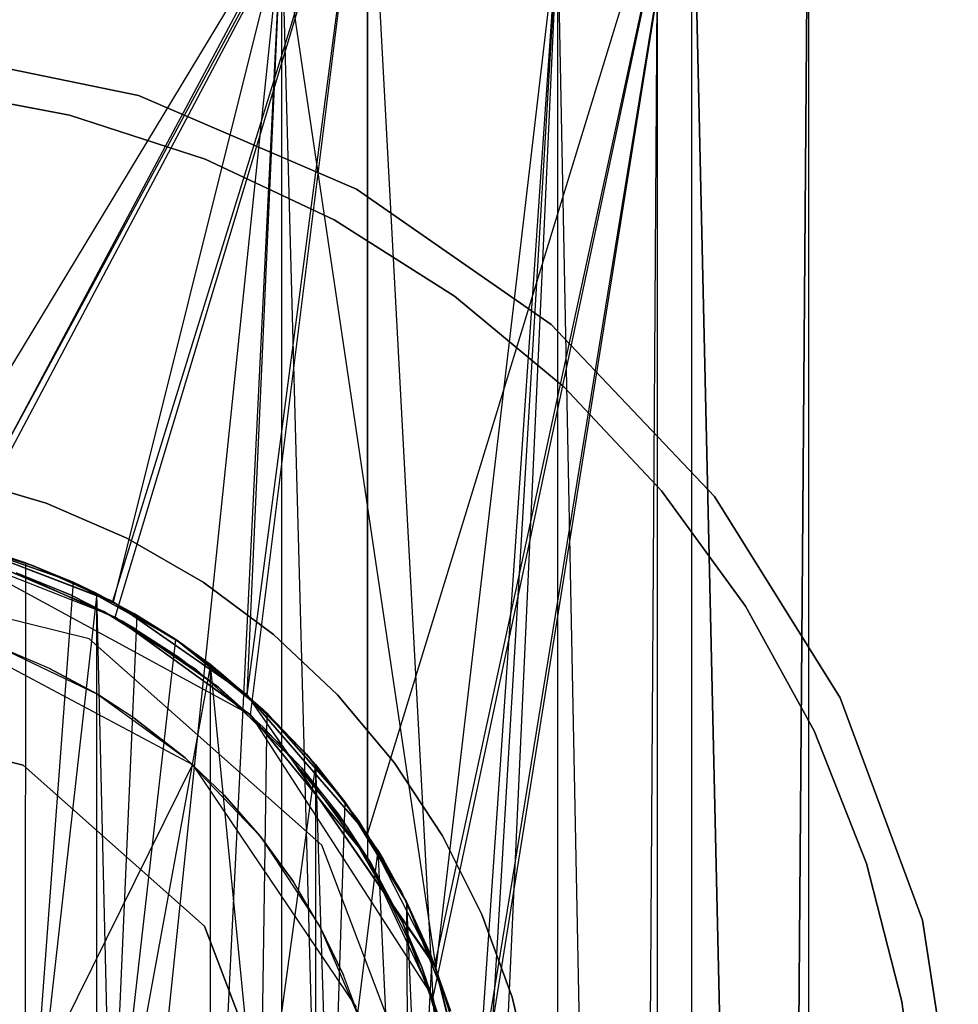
# Model space of a CAD drawing. Extents: x 0.03 to 4.74, y -5.92 to 1.99.
# Tile 17 of 21: x 2.51 to 3, y 0.11 to 0.62. Entities that reach past the tile are written whole.
import ezdxf

# ---------------------------------------------------------------- set-up
doc = ezdxf.new("R2010")
doc.units = 0
doc.header["$MEASUREMENT"] = 0
doc.layers.get('0').update_dxf_attribs({"color": 13, "linetype": 'CONTINUOUS'})

# ---------------------------------------------------------------- blocks, each defined once
blk = doc.blocks.new('TESSA-LED_STL')
at = {"color": 0}
for p, q in [((2.45023, 0.35513, 38.91415), (2.68775, 0.74803, 38.82398)), ((2.45023, 0.35513, 38.91415), (2.68775, 0.74803, 38.82398)), ((2.47254, 0.35035, 38.91095), (2.68775, 0.74803, 38.82398)), ((2.47254, 0.35035, 38.91095), (2.68775, 0.74803, 38.82398)), ((2.47325, 0.34338, 37.86231), (2.68775, 0.74803, 37.94916)), ((2.47325, 0.34338, 37.86231), (2.68775, 0.74803, 37.94916)), ((2.68775, 0.74803, 38.82398), (2.55492, 0.31886, 38.89045)), ((2.68775, 0.74803, 38.82398), (2.55492, 0.31886, 38.89045)), ((2.55634, 0.3106, 37.88317), (2.68775, 0.74803, 37.94916)), ((2.55634, 0.3106, 37.88317), (2.68775, 0.74803, 37.94916)), ((2.62516, 0.27015, 38.86113), (2.68775, 0.74803, 38.82398)), ((2.62516, 0.27015, 38.86113), (2.68775, 0.74803, 38.82398)), ((2.6268, 0.25978, 37.91284), (2.68775, 0.74803, 37.94916)), ((2.6268, 0.25978, 37.91284), (2.68775, 0.74803, 37.94916)), ((2.68775, 0.74803, 37.94916), (2.68775, 0.18545, 37.94916)), ((2.68775, 0.74803, 37.94916), (2.68775, 0.18545, 37.94916)), ((2.68775, 0.74803, 37.94916), (2.72168, 0.11292, 37.97463)), ((2.68775, 0.74803, 37.94916), (2.72168, 0.11292, 37.97463)), ((2.68775, 0.19776, 38.82398), (2.68775, 0.74803, 38.82398)), ((2.68775, 0.19776, 38.82398), (2.68775, 0.74803, 38.82398)), ((2.68775, 0.19776, 38.82398), (2.85644, 0.74803, 38.63357)), ((2.68775, 0.19776, 38.82398), (2.85644, 0.74803, 38.63357)), ((2.85644, 0.74803, 38.13957), (2.72168, 0.11292, 37.97463)), ((2.85644, 0.74803, 38.13957), (2.72168, 0.11292, 37.97463)), ((2.7228, 0.12929, 38.79759), (2.85644, 0.74803, 38.63357)), ((2.7228, 0.12929, 38.79759), (2.85644, 0.74803, 38.63357)), ((2.85644, 0.74803, 38.13957), (2.73911, 0.02717, 37.98948)), ((2.85644, 0.74803, 38.13957), (2.73911, 0.02717, 37.98948)), ((2.85644, 0.74803, 38.63357), (2.74402, 0.0443, 38.77923)), ((2.85644, 0.74803, 38.63357), (2.74402, 0.0443, 38.77923)), ((2.90188, -1.25633, 38.51374), (2.85644, 0.74803, 38.63357)), ((2.85644, 0.74803, 38.63357), (2.85644, -1.24663, 38.63357)), ((2.90188, -1.25633, 38.51374), (2.85644, 0.74803, 38.63357)), ((2.85644, 0.74803, 38.63357), (2.85644, -1.24663, 38.63357)), ((2.85644, 0.74803, 38.13957), (2.85644, -1.24663, 38.13957)), ((2.85644, 0.74803, 38.13957), (2.85644, -1.24663, 38.13957)), ((2.85644, 0.74803, 38.13957), (2.90179, -1.25631, 38.259)), ((2.85644, 0.74803, 38.13957), (2.90179, -1.25631, 38.259)), ((2.91732, 0.74803, 38.38657), (2.90179, -1.25631, 38.259)), ((2.91732, 0.74803, 38.38657), (2.90179, -1.25631, 38.259)), ((2.90188, -1.25633, 38.51374), (2.91732, 0.74803, 38.38657)), ((2.90188, -1.25633, 38.51374), (2.91732, 0.74803, 38.38657)), ((2.91732, 0.74803, 38.38657), (2.91732, -1.25984, 38.38657)), ((2.91732, 0.74803, 38.38657), (2.91732, -1.25984, 38.38657)), ((2.4404, -1.27867, 37.93711), (2.64302, 0.66929, 38.01396)), ((2.4404, -1.27867, 37.93711), (2.64302, 0.66929, 38.01396)), ((2.47286, 0.35027, 38.83088), (2.64302, 0.66929, 38.75918)), ((2.47286, 0.35027, 38.83088), (2.64302, 0.66929, 38.75918)), ((2.54663, -1.28368, 37.96333), (2.64302, 0.66929, 38.01396)), ((2.54663, -1.28368, 37.96333), (2.64302, 0.66929, 38.01396)), ((2.5555, 0.31856, 38.80633), (2.64302, 0.66929, 38.75918)), ((2.5555, 0.31856, 38.80633), (2.64302, 0.66929, 38.75918)), ((2.62516, 0.27015, 38.7709), (2.64302, 0.66929, 38.75918)), ((2.62516, 0.27015, 38.7709), (2.64302, 0.66929, 38.75918)), ((2.64302, 0.66929, 38.75918), (2.7233, 0.12799, 38.6884)), ((2.64302, 0.66929, 38.75918), (2.7233, 0.12799, 38.6884)), ((2.64302, 0.66929, 38.01396), (2.69676, -1.29928, 38.05746)), ((2.64302, 0.66929, 38.01396), (2.69676, -1.29928, 38.05746)), ((2.64302, 0.66929, 38.01396), (2.64307, -1.29255, 38.01399)), ((2.64302, 0.66929, 38.01396), (2.64307, -1.29255, 38.01399)), ((2.78672, 0.66929, 38.17616), (2.69676, -1.29928, 38.05746)), ((2.78672, 0.66929, 38.17616), (2.69676, -1.29928, 38.05746)), ((2.78672, 0.66929, 38.59697), (2.7233, 0.12799, 38.6884)), ((2.78672, 0.66929, 38.59697), (2.7233, 0.12799, 38.6884)), ((2.78672, 0.66929, 38.59697), (2.74383, 0.04584, 38.66374)), ((2.78672, 0.66929, 38.59697), (2.74383, 0.04584, 38.66374)), ((2.78672, 0.66929, 38.59697), (2.74412, -0.0435, 38.66336)), ((2.78672, 0.66929, 38.59697), (2.74412, -0.0435, 38.66336)), ((2.78672, 0.66929, 38.59697), (2.78672, -1.31348, 38.59697)), ((2.78672, 0.66929, 38.59697), (2.78672, -1.31348, 38.59697)), ((2.78672, 0.66929, 38.59697), (2.8254, -1.32072, 38.49501)), ((2.78672, 0.66929, 38.59697), (2.8254, -1.32072, 38.49501)), ((2.78672, 0.66929, 38.17616), (2.82542, -1.32073, 38.27821)), ((2.78672, 0.66929, 38.17616), (2.82542, -1.32073, 38.27821)), ((2.78672, 0.66929, 38.17616), (2.78672, -1.31348, 38.17616)), ((2.78672, 0.66929, 38.17616), (2.78672, -1.31348, 38.17616)), ((2.83858, 0.66929, 38.38657), (2.8254, -1.32072, 38.49501)), ((2.83858, 0.66929, 38.38657), (2.8254, -1.32072, 38.49501)), ((2.83858, 0.66929, 38.38657), (2.82542, -1.32073, 38.27821)), ((2.83858, 0.66929, 38.38657), (2.82542, -1.32073, 38.27821)), ((2.83858, 0.66929, 38.38657), (2.83858, -1.32335, 38.38657)), ((2.83858, 0.66929, 38.38657), (2.83858, -1.32335, 38.38657)), ((2.44756, 0.60711, 0.43308), (2.56851, 0.58225, 0.43308)), ((2.56851, 0.58225, 0.35434), (2.44756, 0.60711, 0.35434)), ((2.44756, 0.60711, 0.43308), (2.56851, 0.58225, 0.43308)), ((2.56851, 0.58225, 0.35434), (2.44756, 0.60711, 0.35434)), ((2.45984, 0.58589, 1.18184), (2.53269, 0.572, 1.18184)), ((2.53269, 0.572, 0.00074), (2.45984, 0.58589, 0.00074)), ((2.45984, 0.58589, 1.18184), (2.53269, 0.572, 1.18184)), ((2.53269, 0.572, 0.00074), (2.45984, 0.58589, 0.00074)), ((2.56851, 0.58225, 0.43308), (2.68198, 0.53356, 0.43308)), ((2.68198, 0.53356, 0.35434), (2.56851, 0.58225, 0.35434)), ((2.56851, 0.58225, 0.43308), (2.68198, 0.53356, 0.43308)), ((2.56851, 0.58225, 0.43308), (2.56851, 0.58225, 0.35434)), ((2.68198, 0.53356, 0.35434), (2.56851, 0.58225, 0.35434)), ((2.56851, 0.58225, 0.43308), (2.56851, 0.58225, 0.35434)), ((2.53269, 0.572, 1.18184), (2.53269, 0.572, 0.00074)), ((2.53269, 0.572, 1.18184), (2.60322, 0.54908, 1.18184)), ((2.60322, 0.54908, 0.00074), (2.53269, 0.572, 0.00074)), ((2.53269, 0.572, 1.18184), (2.53269, 0.572, 0.00074)), ((2.53269, 0.572, 1.18184), (2.60322, 0.54908, 1.18184)), ((2.60322, 0.54908, 0.00074), (2.53269, 0.572, 0.00074)), ((2.60322, 0.54908, 1.18184), (2.60322, 0.54908, 0.00074)), ((2.60322, 0.54908, 1.18184), (2.67033, 0.5175, 1.18184)), ((2.67033, 0.5175, 0.00074), (2.60322, 0.54908, 0.00074)), ((2.60322, 0.54908, 1.18184), (2.60322, 0.54908, 0.00074)), ((2.60322, 0.54908, 1.18184), (2.67033, 0.5175, 1.18184)), ((2.67033, 0.5175, 0.00074), (2.60322, 0.54908, 0.00074)), ((2.68198, 0.53356, 0.43308), (2.78332, 0.46302, 0.43308)), ((2.78332, 0.46302, 0.35434), (2.68198, 0.53356, 0.35434)), ((2.68198, 0.53356, 0.43308), (2.78332, 0.46302, 0.43308)), ((2.68198, 0.53356, 0.43308), (2.68198, 0.53356, 0.35434)), ((2.78332, 0.46302, 0.35434), (2.68198, 0.53356, 0.35434)), ((2.68198, 0.53356, 0.43308), (2.68198, 0.53356, 0.35434)), ((2.67033, 0.5175, 1.18184), (2.67033, 0.5175, 0.00074)), ((2.67033, 0.5175, 1.18184), (2.73294, 0.47777, 1.18184)), ((2.73294, 0.47777, 0.00074), (2.67033, 0.5175, 0.00074)), ((2.67033, 0.5175, 1.18184), (2.67033, 0.5175, 0.00074)), ((2.67033, 0.5175, 1.18184), (2.73294, 0.47777, 1.18184)), ((2.73294, 0.47777, 0.00074), (2.67033, 0.5175, 0.00074)), ((2.73294, 0.47777, 1.18184), (2.73294, 0.47777, 0.00074)), ((2.73294, 0.47777, 1.18184), (2.79009, 0.43049, 1.18184)), ((2.79009, 0.43049, 0.00074), (2.73294, 0.47777, 0.00074)), ((2.73294, 0.47777, 1.18184), (2.73294, 0.47777, 0.00074)), ((2.73294, 0.47777, 1.18184), (2.79009, 0.43049, 1.18184)), ((2.79009, 0.43049, 0.00074), (2.73294, 0.47777, 0.00074)), ((2.78332, 0.46302, 0.43308), (2.86839, 0.37353, 0.43308)), ((2.86839, 0.37353, 0.35434), (2.78332, 0.46302, 0.35434)), ((2.78332, 0.46302, 0.43308), (2.86839, 0.37353, 0.43308)), ((2.78332, 0.46302, 0.43308), (2.78332, 0.46302, 0.35434)), ((2.86839, 0.37353, 0.35434), (2.78332, 0.46302, 0.35434)), ((2.78332, 0.46302, 0.43308), (2.78332, 0.46302, 0.35434)), ((2.79009, 0.43049, 1.18184), (2.79009, 0.43049, 0.00074)), ((2.79009, 0.43049, 1.18184), (2.84085, 0.37643, 1.18184)), ((2.84085, 0.37643, 0.00074), (2.79009, 0.43049, 0.00074)), ((2.79009, 0.43049, 1.18184), (2.79009, 0.43049, 0.00074)), ((2.79009, 0.43049, 1.18184), (2.84085, 0.37643, 1.18184)), ((2.84085, 0.37643, 0.00074), (2.79009, 0.43049, 0.00074)), ((2.52048, 0.36996, 40.35507), (2.47662, 0.38309, 40.35507)), ((2.47662, 0.38309, 40.74877), (2.52048, 0.36996, 40.74877)), ((2.47662, 0.38309, 40.74877), (2.52048, 0.36996, 40.74877)), ((2.52048, 0.36996, 40.35507), (2.47662, 0.38309, 40.35507)), ((2.84085, 0.37643, 1.18184), (2.84085, 0.37643, 0.00074)), ((2.84085, 0.37643, 1.18184), (2.88445, 0.31643, 1.18184)), ((2.88445, 0.31643, 0.00074), (2.84085, 0.37643, 0.00074)), ((2.84085, 0.37643, 1.18184), (2.84085, 0.37643, 0.00074)), ((2.84085, 0.37643, 1.18184), (2.88445, 0.31643, 1.18184)), ((2.88445, 0.31643, 0.00074), (2.84085, 0.37643, 0.00074)), ((2.56252, 0.35182, 40.35507), (2.52048, 0.36996, 40.35507)), ((2.52048, 0.36996, 40.35507), (2.52048, 0.36996, 40.74877)), ((2.52048, 0.36996, 40.74877), (2.56252, 0.35182, 40.74877)), ((2.52048, 0.36996, 40.35507), (2.52048, 0.36996, 40.74877)), ((2.52048, 0.36996, 40.74877), (2.56252, 0.35182, 40.74877)), ((2.56252, 0.35182, 40.35507), (2.52048, 0.36996, 40.35507)), ((2.86839, 0.37353, 0.43308), (2.9337, 0.26874, 0.43308)), ((2.9337, 0.26874, 0.35434), (2.86839, 0.37353, 0.35434)), ((2.86839, 0.37353, 0.43308), (2.9337, 0.26874, 0.43308)), ((2.86839, 0.37353, 0.43308), (2.86839, 0.37353, 0.35434)), ((2.9337, 0.26874, 0.35434), (2.86839, 0.37353, 0.35434)), ((2.86839, 0.37353, 0.43308), (2.86839, 0.37353, 0.35434)), ((2.51381, 0.33747, 40.74877), (2.4722, 0.35044, 40.74877)), ((2.4722, 0.35044, 40.35507), (2.51381, 0.33747, 40.35507)), ((2.51381, 0.33747, 40.74877), (2.4722, 0.35044, 40.74877)), ((2.4722, 0.35044, 40.35507), (2.51381, 0.33747, 40.35507)), ((2.55492, 0.31886, 38.89045), (2.47254, 0.35035, 38.91095)), ((2.55492, 0.31886, 38.89045), (2.47254, 0.35035, 38.91095)), ((2.55492, 0.31886, 38.89045), (2.47286, 0.35027, 38.83088)), ((2.47286, 0.35027, 38.83088), (2.5555, 0.31856, 38.80633)), ((2.55492, 0.31886, 38.89045), (2.47286, 0.35027, 38.83088)), ((2.47286, 0.35027, 38.83088), (2.5555, 0.31856, 38.80633)), ((2.53449, 0.32888, 40.35507), (2.47677, 0.34928, 40.35507)), ((2.47677, 0.34928, 40.74877), (2.53449, 0.32888, 40.74877)), ((2.47677, 0.34928, 40.74877), (2.53449, 0.32888, 40.74877)), ((2.53449, 0.32888, 40.35507), (2.47677, 0.34928, 40.35507)), ((2.60217, 0.32893, 40.35507), (2.56252, 0.35182, 40.35507)), ((2.56252, 0.35182, 40.35507), (2.56252, 0.35182, 40.74877)), ((2.56252, 0.35182, 40.74877), (2.60217, 0.32893, 40.74877)), ((2.56252, 0.35182, 40.35507), (2.56252, 0.35182, 40.74877)), ((2.56252, 0.35182, 40.74877), (2.60217, 0.32893, 40.74877)), ((2.60217, 0.32893, 40.35507), (2.56252, 0.35182, 40.35507)), ((2.50974, 0.33899, 38.82204), (2.48418, 0.34727, 38.82851)), ((2.48418, 0.34727, 38.82851), (2.5153, 0.3369, 38.90205)), ((2.48418, 0.34727, 38.82851), (2.5153, 0.3369, 38.90205)), ((2.50974, 0.33899, 38.82204), (2.48418, 0.34727, 38.82851)), ((2.49583, 0.34375, 38.90656), (2.5153, 0.3369, 38.90205)), ((2.47325, 0.34338, 0.27633), (2.6268, 0.25978, 0.27633)), ((2.55634, 0.3106, 37.88317), (2.47325, 0.34338, 37.86231)), ((2.47325, 0.34338, 37.86231), (2.6268, 0.25978, 0.27633)), ((2.47325, 0.34338, 0.27633), (2.6268, 0.25978, 0.27633)), ((2.47325, 0.34338, 37.86231), (2.6268, 0.25978, 0.27633)), ((2.55634, 0.3106, 37.88317), (2.47325, 0.34338, 37.86231)), ((2.50974, 0.33899, 38.82204), (2.5095, -0.0092, 38.82211)), ((2.50974, 0.33899, 38.82204), (2.5095, -0.0092, 38.82211)), ((2.53449, 0.32888, 38.81422), (2.50974, 0.33899, 38.82204)), ((2.50974, 0.33899, 38.82204), (2.53449, 0.32888, 38.89685)), ((2.50974, 0.33899, 38.82204), (2.53449, 0.32888, 38.89685)), ((2.50974, 0.33899, 38.82204), (2.5153, 0.3369, 38.90205)), ((2.50974, 0.33899, 38.82204), (2.5153, 0.3369, 38.90205)), ((2.53449, 0.32888, 38.81422), (2.50974, 0.33899, 38.82204)), ((2.54292, 0.29932, 0.00074), (2.38583, 0.33804, 0.00074)), ((2.54292, 0.29932, 0.27633), (2.38583, 0.33804, 0.27633)), ((2.54292, 0.29932, 0.00074), (2.38583, 0.33804, 0.00074)), ((2.54292, 0.29932, 0.27633), (2.38583, 0.33804, 0.27633)), ((2.49801, 0.33602, 1.18184), (2.55046, 0.31368, 1.18184)), ((2.55046, 0.31368, 0.00074), (2.49801, 0.33602, 0.00074)), ((2.55046, 0.31368, 0.00074), (2.49801, 0.33602, 0.00074)), ((2.49801, 0.33602, 1.18184), (2.55046, 0.31368, 1.18184)), ((2.56009, 0.30852, 40.35507), (2.50492, 0.33372, 40.35507)), ((2.53318, 0.32224, 38.89723), (2.50492, 0.33372, 40.35507)), ((2.56009, 0.30852, 40.35507), (2.50492, 0.33372, 40.35507)), ((2.53318, 0.32224, 38.89723), (2.50492, 0.33372, 40.35507)), ((2.50496, 0.3337, 38.90454), (2.53318, 0.32224, 38.89723)), ((2.55356, 0.31958, 40.74877), (2.51381, 0.33747, 40.74877)), ((2.51381, 0.33747, 40.74877), (2.51381, 0.33747, 40.35507)), ((2.51381, 0.33747, 40.35507), (2.55356, 0.31958, 40.35507)), ((2.51381, 0.33747, 40.74877), (2.51381, 0.33747, 40.35507)), ((2.55356, 0.31958, 40.74877), (2.51381, 0.33747, 40.74877)), ((2.51381, 0.33747, 40.35507), (2.55356, 0.31958, 40.35507)), ((2.5153, 0.3369, 38.90205), (2.53449, 0.32888, 38.89685)), ((2.53449, 0.32888, 38.81422), (2.5095, -0.0092, 38.82211)), ((2.53449, 0.32888, 38.81422), (2.5095, -0.0092, 38.82211)), ((2.58793, 0.29903, 40.35507), (2.53449, 0.32888, 40.35507)), ((2.53449, 0.32888, 40.35507), (2.53449, 0.32888, 40.74877)), ((2.53449, 0.32888, 40.74877), (2.58793, 0.29903, 40.74877)), ((2.53449, 0.32888, 40.35507), (2.53449, 0.32888, 40.74877)), ((2.54689, 0.32299, 38.80971), (2.53449, 0.32888, 38.89685)), ((2.53449, 0.32888, 38.89685), (2.5663, 0.31256, 38.88649)), ((2.54689, 0.32299, 38.80971), (2.53449, 0.32888, 38.81422)), ((2.53449, 0.32888, 38.81422), (2.53449, 0.32888, 38.89685)), ((2.54689, 0.32299, 38.80971), (2.53449, 0.32888, 38.89685)), ((2.53449, 0.32888, 38.81422), (2.53449, 0.32888, 38.89685)), ((2.54689, 0.32299, 38.80971), (2.53449, 0.32888, 38.81422)), ((2.53449, 0.32888, 40.74877), (2.58793, 0.29903, 40.74877)), ((2.58793, 0.29903, 40.35507), (2.53449, 0.32888, 40.35507)), ((2.63889, 0.30159, 40.35507), (2.60217, 0.32893, 40.35507)), ((2.60217, 0.32893, 40.35507), (2.60217, 0.32893, 40.74877)), ((2.60217, 0.32893, 40.74877), (2.63889, 0.30159, 40.74877)), ((2.60217, 0.32893, 40.35507), (2.60217, 0.32893, 40.74877)), ((2.60217, 0.32893, 40.74877), (2.63889, 0.30159, 40.74877)), ((2.63889, 0.30159, 40.35507), (2.60217, 0.32893, 40.35507)), ((2.54689, 0.32299, 38.80971), (2.5095, -0.0092, 38.82211)), ((2.54689, 0.32299, 38.80971), (2.5095, -0.0092, 38.82211)), ((2.56792, 0.31162, 38.80109), (2.54689, 0.32299, 38.80971)), ((2.54689, 0.32299, 38.80971), (2.5663, 0.31256, 38.88649)), ((2.54689, 0.32299, 38.80971), (2.5663, 0.31256, 38.88649)), ((2.55439, 0.00395, 38.80677), (2.54689, 0.32299, 38.80971)), ((2.56792, 0.31162, 38.80109), (2.54689, 0.32299, 38.80971)), ((2.55439, 0.00395, 38.80677), (2.54689, 0.32299, 38.80971)), ((2.5469, -0.32299, 38.8097), (2.54689, 0.32299, 38.80971)), ((2.5469, -0.32299, 38.8097), (2.54689, 0.32299, 38.80971)), ((2.56009, 0.30852, 40.35507), (2.53318, 0.32224, 38.89723)), ((2.53318, 0.32224, 38.89723), (2.56009, 0.30852, 38.88868)), ((2.56009, 0.30852, 40.35507), (2.53318, 0.32224, 38.89723)), ((2.59085, 0.29703, 40.74877), (2.55356, 0.31958, 40.74877)), ((2.55356, 0.31958, 40.74877), (2.55356, 0.31958, 40.35507)), ((2.55356, 0.31958, 40.35507), (2.59085, 0.29703, 40.35507)), ((2.55356, 0.31958, 40.74877), (2.55356, 0.31958, 40.35507)), ((2.59085, 0.29703, 40.74877), (2.55356, 0.31958, 40.74877)), ((2.55356, 0.31958, 40.35507), (2.59085, 0.29703, 40.35507)), ((2.62516, 0.27015, 38.86113), (2.55492, 0.31886, 38.89045)), ((2.55492, 0.31886, 38.89045), (2.5555, 0.31856, 38.80633)), ((2.55492, 0.31886, 38.89045), (2.5555, 0.31856, 38.80633)), ((2.62516, 0.27015, 38.86113), (2.55492, 0.31886, 38.89045)), ((2.5555, 0.31856, 38.80633), (2.62516, 0.27015, 38.7709)), ((2.5555, 0.31856, 38.80633), (2.62516, 0.27015, 38.7709)), ((2.55046, 0.31368, 1.18184), (2.59864, 0.28321, 1.18184)), ((2.59864, 0.28321, 0.00074), (2.55046, 0.31368, 0.00074)), ((2.55046, 0.31368, 0.00074), (2.55046, 0.31368, 1.18184)), ((2.55046, 0.31368, 0.00074), (2.55046, 0.31368, 1.18184)), ((2.59864, 0.28321, 0.00074), (2.55046, 0.31368, 0.00074)), ((2.55046, 0.31368, 1.18184), (2.59864, 0.28321, 1.18184)), ((2.88445, 0.31643, 1.18184), (2.88445, 0.31643, 0.00074)), ((2.88445, 0.31643, 1.18184), (2.92017, 0.25144, 1.18184)), ((2.92017, 0.25144, 0.00074), (2.88445, 0.31643, 0.00074)), ((2.88445, 0.31643, 1.18184), (2.88445, 0.31643, 0.00074)), ((2.88445, 0.31643, 1.18184), (2.92017, 0.25144, 1.18184)), ((2.92017, 0.25144, 0.00074), (2.88445, 0.31643, 0.00074)), ((2.55439, 0.00395, 38.80677), (2.56792, 0.31162, 38.80109)), ((2.55439, 0.00395, 38.80677), (2.56792, 0.31162, 38.80109)), ((2.6268, 0.25978, 37.91284), (2.55634, 0.3106, 37.88317)), ((2.55634, 0.3106, 37.88317), (2.6268, 0.25978, 0.27633)), ((2.55634, 0.3106, 37.88317), (2.6268, 0.25978, 0.27633)), ((2.6268, 0.25978, 37.91284), (2.55634, 0.3106, 37.88317)), ((2.61015, 0.27428, 40.35507), (2.56009, 0.30852, 40.35507)), ((2.56642, 0.30486, 38.88644), (2.56009, 0.30852, 40.35507)), ((2.61015, 0.27428, 40.35507), (2.56009, 0.30852, 40.35507)), ((2.56642, 0.30486, 38.88644), (2.56009, 0.30852, 40.35507)), ((2.56009, 0.30852, 38.88868), (2.56642, 0.30486, 38.88644)), ((2.56009, 0.30852, 38.88868), (2.56009, 0.30852, 40.35507)), ((2.56009, 0.30852, 38.88868), (2.56009, 0.30852, 40.35507)), ((2.56792, 0.31162, 38.80109), (2.5663, 0.31256, 38.88649)), ((2.5663, 0.31256, 38.88649), (2.58793, 0.29903, 38.87814)), ((2.56792, 0.31162, 38.80109), (2.5663, 0.31256, 38.88649)), ((2.58793, 0.29903, 38.79171), (2.56792, 0.31162, 38.80109)), ((2.56792, 0.31162, 38.80109), (2.58793, 0.29903, 38.87814)), ((2.56792, 0.31162, 38.80109), (2.58793, 0.29903, 38.87814)), ((2.58793, 0.29903, 38.79171), (2.56792, 0.31162, 38.80109)), ((2.46205, 0.3056, 37.86057), (2.59664, 0.23401, 37.89867)), ((2.46205, 0.3056, 37.86057), (2.59664, 0.23401, 37.89867)), ((2.46205, 0.3056, 0.27633), (2.59664, 0.23401, 0.27633)), ((2.46205, 0.3056, 0.27633), (2.59664, 0.23401, 0.27633)), ((2.56642, 0.30486, 38.88644), (2.58887, 0.29039, 38.87775)), ((2.56642, 0.30486, 38.88644), (2.61015, 0.27428, 40.35507)), ((2.56642, 0.30486, 38.88644), (2.61015, 0.27428, 40.35507)), ((2.66403, 0.19203, 0.00074), (2.54292, 0.29932, 0.00074)), ((2.66403, 0.19203, 0.27633), (2.54292, 0.29932, 0.27633)), ((2.54292, 0.29932, 0.27633), (2.54292, 0.29932, 0.00074)), ((2.66403, 0.19203, 0.00074), (2.54292, 0.29932, 0.00074)), ((2.54292, 0.29932, 0.27633), (2.54292, 0.29932, 0.00074)), ((2.66403, 0.19203, 0.27633), (2.54292, 0.29932, 0.27633)), ((2.55439, 0.00395, 38.80677), (2.58793, 0.29903, 38.79171)), ((2.55439, 0.00395, 38.80677), (2.58793, 0.29903, 38.79171)), ((2.63556, 0.26057, 40.35507), (2.58793, 0.29903, 40.35507)), ((2.58793, 0.29903, 40.35507), (2.58793, 0.29903, 40.74877)), ((2.58793, 0.29903, 40.74877), (2.63556, 0.26057, 40.74877)), ((2.58793, 0.29903, 40.35507), (2.58793, 0.29903, 40.74877)), ((2.60599, 0.28599, 38.78219), (2.58793, 0.29903, 38.79171)), ((2.58793, 0.29903, 38.79171), (2.61145, 0.28171, 38.8678)), ((2.58793, 0.29903, 38.79171), (2.61145, 0.28171, 38.8678)), ((2.58793, 0.29903, 38.79171), (2.58793, 0.29903, 38.87814)), ((2.58793, 0.29903, 38.87814), (2.61145, 0.28171, 38.8678)), ((2.58793, 0.29903, 38.79171), (2.58793, 0.29903, 38.87814)), ((2.60599, 0.28599, 38.78219), (2.58793, 0.29903, 38.79171)), ((2.58793, 0.29903, 40.74877), (2.63556, 0.26057, 40.74877)), ((2.63556, 0.26057, 40.35507), (2.58793, 0.29903, 40.35507)), ((2.67219, 0.27017, 40.35507), (2.63889, 0.30159, 40.35507)), ((2.63889, 0.30159, 40.35507), (2.63889, 0.30159, 40.74877)), ((2.63889, 0.30159, 40.74877), (2.67219, 0.27017, 40.74877)), ((2.63889, 0.30159, 40.35507), (2.63889, 0.30159, 40.74877)), ((2.63889, 0.30159, 40.74877), (2.67219, 0.27017, 40.74877)), ((2.67219, 0.27017, 40.35507), (2.63889, 0.30159, 40.35507)), ((2.49567, 0.29519, 38.90659), (2.54715, 0.27051, 40.35507)), ((2.49567, 0.29519, 38.90659), (2.54715, 0.27051, 40.35507)), ((2.52228, 0.28387, 38.90025), (2.49567, 0.29519, 38.90659)), ((2.49634, 0.29494, 40.35507), (2.54715, 0.27051, 40.35507)), ((2.49634, 0.29494, 40.35507), (2.54715, 0.27051, 40.35507)), ((2.62516, 0.27015, 40.74877), (2.59085, 0.29703, 40.74877)), ((2.59085, 0.29703, 40.74877), (2.59085, 0.29703, 40.35507)), ((2.59085, 0.29703, 40.35507), (2.62516, 0.27015, 40.35507)), ((2.59085, 0.29703, 40.74877), (2.59085, 0.29703, 40.35507)), ((2.62516, 0.27015, 40.74877), (2.59085, 0.29703, 40.74877)), ((2.59085, 0.29703, 40.35507), (2.62516, 0.27015, 40.35507)), ((2.58887, 0.29039, 38.87775), (2.61015, 0.27428, 38.86841)), ((2.58887, 0.29039, 38.87775), (2.61015, 0.27428, 40.35507)), ((2.58887, 0.29039, 38.87775), (2.61015, 0.27428, 40.35507)), ((2.52228, 0.28387, 38.90025), (2.54715, 0.27051, 40.35507)), ((2.52228, 0.28387, 38.90025), (2.54715, 0.27051, 40.35507)), ((2.54715, 0.27051, 38.89299), (2.52228, 0.28387, 38.90025)), ((2.60599, 0.28599, 38.78219), (2.55439, 0.00395, 38.80677)), ((2.60599, 0.28599, 38.78219), (2.55439, 0.00395, 38.80677)), ((2.59864, 0.28321, 1.18184), (2.64132, 0.2454, 1.18184)), ((2.64132, 0.2454, 0.00074), (2.59864, 0.28321, 0.00074)), ((2.59864, 0.28321, 0.00074), (2.59864, 0.28321, 1.18184)), ((2.59864, 0.28321, 0.00074), (2.59864, 0.28321, 1.18184)), ((2.64132, 0.2454, 0.00074), (2.59864, 0.28321, 0.00074)), ((2.59864, 0.28321, 1.18184), (2.64132, 0.2454, 1.18184)), ((2.63556, 0.26057, 38.76422), (2.60599, 0.28599, 38.78219)), ((2.60599, 0.28599, 38.78219), (2.63348, 0.26255, 38.85684)), ((2.60599, 0.28599, 38.78219), (2.63348, 0.26255, 38.85684)), ((2.60599, 0.28599, 38.78219), (2.61145, 0.28171, 38.8678)), ((2.60599, 0.28599, 38.78219), (2.61145, 0.28171, 38.8678)), ((2.63193, 0.02378, 38.76659), (2.60599, 0.28599, 38.78219)), ((2.63556, 0.26057, 38.76422), (2.60599, 0.28599, 38.78219)), ((2.63193, 0.02378, 38.76659), (2.60599, 0.28599, 38.78219)), ((2.60611, -0.2859, 38.78212), (2.60599, 0.28599, 38.78219)), ((2.60611, -0.2859, 38.78212), (2.60599, 0.28599, 38.78219)), ((2.61145, 0.28171, 38.8678), (2.63348, 0.26255, 38.85684)), ((2.65364, 0.232, 40.35507), (2.61015, 0.27428, 40.35507)), ((2.61015, 0.27428, 40.35507), (2.61015, 0.27428, 38.86841)), ((2.61015, 0.27428, 40.35507), (2.61015, 0.27428, 38.86841)), ((2.61015, 0.27428, 40.35507), (2.63348, 0.25341, 38.85684)), ((2.61015, 0.27428, 38.86841), (2.63348, 0.25341, 38.85684)), ((2.61015, 0.27428, 40.35507), (2.63348, 0.25341, 38.85684)), ((2.65364, 0.232, 40.35507), (2.61015, 0.27428, 40.35507)), ((2.54715, 0.27051, 40.35507), (2.5928, 0.23741, 40.35507)), ((2.54715, 0.27051, 40.35507), (2.5928, 0.23741, 40.35507)), ((2.54715, 0.27051, 40.35507), (2.54715, 0.27051, 38.89299)), ((2.54715, 0.27051, 38.89299), (2.5928, 0.23741, 40.35507)), ((2.5663, 0.25813, 38.88649), (2.54715, 0.27051, 38.89299)), ((2.54715, 0.27051, 38.89299), (2.5928, 0.23741, 40.35507)), ((2.54715, 0.27051, 40.35507), (2.54715, 0.27051, 38.89299)), ((2.68775, 0.19776, 38.82398), (2.62516, 0.27015, 38.86113)), ((2.62516, 0.27015, 38.86113), (2.62516, 0.27015, 38.7709)), ((2.62516, 0.27015, 38.7709), (2.68775, 0.19776, 38.82398)), ((2.62516, 0.27015, 38.86113), (2.62516, 0.27015, 38.7709)), ((2.62516, 0.27015, 38.7709), (2.68775, 0.19776, 38.82398)), ((2.62516, 0.27015, 38.7709), (2.7228, 0.12929, 38.79759)), ((2.62516, 0.27015, 38.7709), (2.7228, 0.12929, 38.79759)), ((2.62516, 0.27015, 38.7709), (2.7233, 0.12799, 38.6884)), ((2.62516, 0.27015, 38.7709), (2.7233, 0.12799, 38.6884)), ((2.68775, 0.19776, 38.82398), (2.62516, 0.27015, 38.86113)), ((2.65598, 0.23934, 40.74877), (2.62516, 0.27015, 40.74877)), ((2.62516, 0.27015, 40.74877), (2.62516, 0.27015, 40.35507)), ((2.62516, 0.27015, 40.35507), (2.65598, 0.23934, 40.35507)), ((2.62516, 0.27015, 40.74877), (2.62516, 0.27015, 40.35507)), ((2.65598, 0.23934, 40.74877), (2.62516, 0.27015, 40.74877)), ((2.62516, 0.27015, 40.35507), (2.65598, 0.23934, 40.35507)), ((2.70162, 0.2351, 40.35507), (2.67219, 0.27017, 40.35507)), ((2.67219, 0.27017, 40.35507), (2.67219, 0.27017, 40.74877)), ((2.67219, 0.27017, 40.74877), (2.70162, 0.2351, 40.74877)), ((2.67219, 0.27017, 40.35507), (2.67219, 0.27017, 40.74877)), ((2.67219, 0.27017, 40.74877), (2.70162, 0.2351, 40.74877)), ((2.70162, 0.2351, 40.35507), (2.67219, 0.27017, 40.35507)), ((2.9337, 0.26874, 0.43308), (2.97658, 0.15296, 0.43308)), ((2.97658, 0.15296, 0.35434), (2.9337, 0.26874, 0.35434)), ((2.9337, 0.26874, 0.43308), (2.97658, 0.15296, 0.43308)), ((2.9337, 0.26874, 0.43308), (2.9337, 0.26874, 0.35434)), ((2.97658, 0.15296, 0.35434), (2.9337, 0.26874, 0.35434)), ((2.9337, 0.26874, 0.43308), (2.9337, 0.26874, 0.35434)), ((2.38583, 0.26378, 37.92146), (2.50841, 0.23357, 37.92146)), ((2.50841, 0.23357, 0.59862), (2.38583, 0.26378, 0.59862)), ((2.38583, 0.26378, 37.92146), (2.50841, 0.23357, 37.92146)), ((2.50841, 0.23357, 0.59862), (2.38583, 0.26378, 0.59862)), ((2.63556, 0.26057, 38.76422), (2.63348, 0.26255, 38.85684)), ((2.63348, 0.26255, 38.85684), (2.63557, 0.26057, 38.85573)), ((2.63556, 0.26057, 38.76422), (2.63348, 0.26255, 38.85684)), ((2.5663, 0.25813, 38.88649), (2.5928, 0.23741, 40.35507)), ((2.5663, 0.25813, 38.88649), (2.5928, 0.23741, 40.35507)), ((2.5928, 0.23741, 38.87611), (2.5663, 0.25813, 38.88649)), ((2.6268, 0.25978, 0.27633), (2.72168, 0.11292, 0.27633)), ((2.68775, 0.18545, 37.94916), (2.6268, 0.25978, 37.91284)), ((2.6268, 0.25978, 0.27633), (2.72168, 0.11292, 0.27633)), ((2.6268, 0.25978, 0.27633), (2.68775, 0.18545, 37.94916)), ((2.6268, 0.25978, 0.27633), (2.68775, 0.18545, 37.94916)), ((2.6268, 0.25978, 0.27633), (2.6268, 0.25978, 37.91284)), ((2.68775, 0.18545, 37.94916), (2.6268, 0.25978, 37.91284)), ((2.6268, 0.25978, 0.27633), (2.6268, 0.25978, 37.91284)), ((2.63193, 0.02378, 38.76659), (2.63556, 0.26057, 38.76422)), ((2.63193, 0.02378, 38.76659), (2.63556, 0.26057, 38.76422)), ((2.67601, 0.21462, 40.35507), (2.63556, 0.26057, 40.35507)), ((2.63556, 0.26057, 40.35507), (2.63556, 0.26057, 40.74877)), ((2.63556, 0.26057, 40.74877), (2.67601, 0.21462, 40.74877)), ((2.63556, 0.26057, 40.35507), (2.63556, 0.26057, 40.74877)), ((2.66067, 0.23393, 38.74636), (2.63556, 0.26057, 38.76422)), ((2.63556, 0.26057, 38.76422), (2.65684, 0.23836, 38.84378)), ((2.63556, 0.26057, 38.76422), (2.65684, 0.23836, 38.84378)), ((2.63556, 0.26057, 38.76422), (2.63557, 0.26057, 38.85573)), ((2.63556, 0.26057, 38.76422), (2.63557, 0.26057, 38.85573)), ((2.66067, 0.23393, 38.74636), (2.63556, 0.26057, 38.76422)), ((2.63556, 0.26057, 40.74877), (2.67601, 0.21462, 40.74877)), ((2.67601, 0.21462, 40.35507), (2.63556, 0.26057, 40.35507)), ((2.63557, 0.26057, 38.85573), (2.65684, 0.23836, 38.84378)), ((2.65364, 0.232, 40.35507), (2.63348, 0.25341, 38.85684)), ((2.65364, 0.232, 40.35507), (2.63348, 0.25341, 38.85684)), ((2.63348, 0.25341, 38.85684), (2.65364, 0.232, 38.84566)), ((2.92017, 0.25144, 1.18184), (2.92017, 0.25144, 0.00074)), ((2.92017, 0.25144, 1.18184), (2.94747, 0.18249, 1.18184)), ((2.94747, 0.18249, 0.00074), (2.92017, 0.25144, 0.00074)), ((2.92017, 0.25144, 1.18184), (2.92017, 0.25144, 0.00074)), ((2.92017, 0.25144, 1.18184), (2.94747, 0.18249, 1.18184)), ((2.94747, 0.18249, 0.00074), (2.92017, 0.25144, 0.00074)), ((2.64132, 0.2454, 1.18184), (2.67737, 0.20124, 1.18184)), ((2.67737, 0.20124, 0.00074), (2.64132, 0.2454, 0.00074)), ((2.64132, 0.2454, 0.00074), (2.64132, 0.2454, 1.18184)), ((2.64132, 0.2454, 0.00074), (2.64132, 0.2454, 1.18184)), ((2.67737, 0.20124, 0.00074), (2.64132, 0.2454, 0.00074)), ((2.64132, 0.2454, 1.18184), (2.67737, 0.20124, 1.18184)), ((2.5928, 0.23741, 40.35507), (2.63181, 0.1967, 40.35507)), ((2.5928, 0.23741, 38.87611), (2.5928, 0.23741, 40.35507)), ((2.5928, 0.23741, 38.87611), (2.5928, 0.23741, 40.35507)), ((2.5928, 0.23741, 38.87611), (2.63181, 0.1967, 40.35507)), ((2.5928, 0.23741, 40.35507), (2.63181, 0.1967, 40.35507)), ((2.5928, 0.23741, 38.87611), (2.63181, 0.1967, 40.35507)), ((2.61316, 0.21799, 38.86699), (2.5928, 0.23741, 38.87611)), ((2.68286, 0.20503, 40.74877), (2.65598, 0.23934, 40.74877)), ((2.65598, 0.23934, 40.74877), (2.65598, 0.23934, 40.35507)), ((2.65598, 0.23934, 40.35507), (2.68286, 0.20503, 40.35507)), ((2.65598, 0.23934, 40.74877), (2.65598, 0.23934, 40.35507)), ((2.68286, 0.20503, 40.74877), (2.65598, 0.23934, 40.74877)), ((2.65598, 0.23934, 40.35507), (2.68286, 0.20503, 40.35507)), ((2.66067, 0.23393, 38.74636), (2.65684, 0.23836, 38.84378)), ((2.65684, 0.23836, 38.84378), (2.67601, 0.21462, 38.83186)), ((2.66067, 0.23393, 38.74636), (2.65684, 0.23836, 38.84378)), ((2.59664, 0.23401, 37.89867), (2.48709, 0.01256, 37.86481)), ((2.59664, 0.23401, 37.89867), (2.48709, 0.01256, 37.86481)), ((2.50841, 0.23357, 37.92146), (2.50841, 0.23357, 0.59862)), ((2.50841, 0.23357, 37.92146), (2.60291, 0.14984, 37.92146)), ((2.60291, 0.14984, 0.59862), (2.50841, 0.23357, 0.59862)), ((2.50841, 0.23357, 37.92146), (2.50841, 0.23357, 0.59862)), ((2.50841, 0.23357, 37.92146), (2.60291, 0.14984, 37.92146)), ((2.60291, 0.14984, 0.59862), (2.50841, 0.23357, 0.59862)), ((2.59664, 0.23401, 37.89867), (2.68184, 0.10759, 37.94513)), ((2.59664, 0.23401, 0.27633), (2.68184, 0.10759, 0.27633)), ((2.59664, 0.23401, 37.89867), (2.68184, 0.10759, 37.94513)), ((2.59664, 0.23401, 37.89867), (2.59664, 0.23401, 0.27633)), ((2.59664, 0.23401, 37.89867), (2.59664, 0.23401, 0.27633)), ((2.59664, 0.23401, 0.27633), (2.68184, 0.10759, 0.27633)), ((2.66067, 0.23393, 38.74636), (2.63193, 0.02378, 38.76659)), ((2.66067, 0.23393, 38.74636), (2.63193, 0.02378, 38.76659)), ((2.68929, 0.18293, 40.35507), (2.65364, 0.232, 40.35507)), ((2.65364, 0.232, 40.35507), (2.65364, 0.232, 38.84566)), ((2.65364, 0.232, 40.35507), (2.65364, 0.232, 38.84566)), ((2.65364, 0.232, 40.35507), (2.6725, 0.20825, 38.83413)), ((2.65364, 0.232, 38.84566), (2.6725, 0.20825, 38.83413)), ((2.65364, 0.232, 40.35507), (2.6725, 0.20825, 38.83413)), ((2.68929, 0.18293, 40.35507), (2.65364, 0.232, 40.35507)), ((2.67601, 0.21462, 38.73411), (2.66067, 0.23393, 38.74636)), ((2.66067, 0.23393, 38.74636), (2.67601, 0.21462, 38.83186)), ((2.66067, 0.23393, 38.74636), (2.67601, 0.21462, 38.83186)), ((2.66067, 0.23393, 38.74636), (2.66067, -0.23393, 38.74636)), ((2.66067, 0.23393, 38.74636), (2.66067, -0.23393, 38.74636)), ((2.66067, 0.23393, 38.74636), (2.66841, -0.00966, 38.74031)), ((2.67601, 0.21462, 38.73411), (2.66067, 0.23393, 38.74636)), ((2.66067, 0.23393, 38.74636), (2.66841, -0.00966, 38.74031)), ((2.72678, 0.19685, 40.35507), (2.70162, 0.2351, 40.35507)), ((2.70162, 0.2351, 40.35507), (2.70162, 0.2351, 40.74877)), ((2.70162, 0.2351, 40.74877), (2.72678, 0.19685, 40.74877)), ((2.70162, 0.2351, 40.35507), (2.70162, 0.2351, 40.74877)), ((2.70162, 0.2351, 40.74877), (2.72678, 0.19685, 40.74877)), ((2.72678, 0.19685, 40.35507), (2.70162, 0.2351, 40.35507)), ((2.61316, 0.21799, 38.86699), (2.63181, 0.1967, 40.35507)), ((2.61316, 0.21799, 38.86699), (2.63181, 0.1967, 40.35507)), ((2.63181, 0.1967, 38.85772), (2.61316, 0.21799, 38.86699)), ((2.67601, 0.21462, 38.73411), (2.66841, -0.00966, 38.74031)), ((2.67601, 0.21462, 38.73411), (2.66841, -0.00966, 38.74031)), ((2.7081, 0.16249, 40.35507), (2.67601, 0.21462, 40.35507)), ((2.67601, 0.21462, 40.35507), (2.67601, 0.21462, 40.74877)), ((2.67601, 0.21462, 40.74877), (2.7081, 0.16249, 40.74877)), ((2.67601, 0.21462, 40.35507), (2.67601, 0.21462, 40.74877)), ((2.69309, 0.18936, 38.7191), (2.67601, 0.21462, 38.73411)), ((2.67601, 0.21462, 38.73411), (2.69594, 0.18466, 38.81822)), ((2.67601, 0.21462, 38.73411), (2.69594, 0.18466, 38.81822)), ((2.67601, 0.21462, 38.73411), (2.67601, 0.21462, 38.83186)), ((2.67601, 0.21462, 38.83186), (2.69594, 0.18466, 38.81822)), ((2.67601, 0.21462, 38.73411), (2.67601, 0.21462, 38.83186)), ((2.69309, 0.18936, 38.7191), (2.67601, 0.21462, 38.73411)), ((2.67601, 0.21462, 40.74877), (2.7081, 0.16249, 40.74877)), ((2.7081, 0.16249, 40.35507), (2.67601, 0.21462, 40.35507)), ((2.68929, 0.18293, 40.35507), (2.6725, 0.20825, 38.83413)), ((2.68929, 0.18293, 40.35507), (2.6725, 0.20825, 38.83413)), ((2.6725, 0.20825, 38.83413), (2.68929, 0.18293, 38.82292)), ((2.67737, 0.20124, 1.18184), (2.70588, 0.15187, 1.18184)), ((2.70588, 0.15187, 0.00074), (2.67737, 0.20124, 0.00074)), ((2.67737, 0.20124, 0.00074), (2.67737, 0.20124, 1.18184)), ((2.67737, 0.20124, 0.00074), (2.67737, 0.20124, 1.18184)), ((2.70588, 0.15187, 0.00074), (2.67737, 0.20124, 0.00074)), ((2.67737, 0.20124, 1.18184), (2.70588, 0.15187, 1.18184)), ((2.70541, 0.16773, 40.74877), (2.68286, 0.20503, 40.74877)), ((2.68286, 0.20503, 40.74877), (2.68286, 0.20503, 40.35507)), ((2.68286, 0.20503, 40.35507), (2.70541, 0.16773, 40.35507)), ((2.68286, 0.20503, 40.74877), (2.68286, 0.20503, 40.35507)), ((2.70541, 0.16773, 40.74877), (2.68286, 0.20503, 40.74877)), ((2.68286, 0.20503, 40.35507), (2.70541, 0.16773, 40.35507)), ((2.63181, 0.1967, 40.35507), (2.66294, 0.1497, 40.35507)), ((2.63181, 0.1967, 40.35507), (2.66294, 0.1497, 40.35507)), ((2.63181, 0.1967, 40.35507), (2.64913, 0.17283, 38.84826)), ((2.63181, 0.1967, 40.35507), (2.64913, 0.17283, 38.84826)), ((2.63181, 0.1967, 40.35507), (2.63181, 0.1967, 38.85772)), ((2.64913, 0.17283, 38.84826), (2.63181, 0.1967, 38.85772)), ((2.63181, 0.1967, 40.35507), (2.63181, 0.1967, 38.85772)), ((2.7228, 0.12929, 38.79759), (2.68775, 0.19776, 38.82398)), ((2.7228, 0.12929, 38.79759), (2.68775, 0.19776, 38.82398)), ((2.74733, 0.15594, 40.35507), (2.72678, 0.19685, 40.35507)), ((2.72678, 0.19685, 40.35507), (2.72678, 0.19685, 40.74877)), ((2.72678, 0.19685, 40.74877), (2.74733, 0.15594, 40.74877)), ((2.72678, 0.19685, 40.35507), (2.72678, 0.19685, 40.74877)), ((2.72678, 0.19685, 40.74877), (2.74733, 0.15594, 40.74877)), ((2.74733, 0.15594, 40.35507), (2.72678, 0.19685, 40.35507)), ((2.7214, 0.04075, 0.00074), (2.66403, 0.19203, 0.00074)), ((2.7214, 0.04075, 0.27633), (2.66403, 0.19203, 0.27633)), ((2.66403, 0.19203, 0.27633), (2.66403, 0.19203, 0.00074)), ((2.7214, 0.04075, 0.00074), (2.66403, 0.19203, 0.00074)), ((2.66403, 0.19203, 0.27633), (2.66403, 0.19203, 0.00074)), ((2.7214, 0.04075, 0.27633), (2.66403, 0.19203, 0.27633)), ((2.69309, 0.18936, 38.7191), (2.66841, -0.00966, 38.74031)), ((2.69309, 0.18936, 38.7191), (2.66841, -0.00966, 38.74031)), ((2.72168, 0.11292, 37.97463), (2.68775, 0.18545, 37.94916)), ((2.72168, 0.11292, 0.27633), (2.68775, 0.18545, 37.94916)), ((2.72168, 0.11292, 37.97463), (2.68775, 0.18545, 37.94916)), ((2.72168, 0.11292, 0.27633), (2.68775, 0.18545, 37.94916)), ((2.7081, 0.16249, 38.70457), (2.69309, 0.18936, 38.7191)), ((2.69309, 0.18936, 38.7191), (2.7081, 0.16249, 38.80921)), ((2.69309, 0.18936, 38.7191), (2.7081, 0.16249, 38.80921)), ((2.69309, 0.18936, 38.7191), (2.69594, 0.18466, 38.81822)), ((2.69309, 0.18936, 38.7191), (2.69594, 0.18466, 38.81822)), ((2.69309, 0.18936, 38.7191), (2.70962, -0.15944, 38.70302)), ((2.69309, 0.18936, 38.7191), (2.70962, -0.15944, 38.70302)), ((2.7081, 0.16249, 38.70457), (2.69309, 0.18936, 38.7191)), ((2.69594, 0.18466, 38.81822), (2.7081, 0.16249, 38.80921)), ((2.71604, 0.12849, 40.35507), (2.68929, 0.18293, 40.35507)), ((2.68929, 0.18293, 40.35507), (2.68929, 0.18293, 38.82292)), ((2.68929, 0.18293, 40.35507), (2.68929, 0.18293, 38.82292)), ((2.68929, 0.18293, 40.35507), (2.70665, 0.15041, 38.81031)), ((2.68929, 0.18293, 38.82292), (2.70665, 0.15041, 38.81031)), ((2.68929, 0.18293, 40.35507), (2.70665, 0.15041, 38.81031)), ((2.71604, 0.12849, 40.35507), (2.68929, 0.18293, 40.35507)), ((2.94747, 0.18249, 1.18184), (2.94747, 0.18249, 0.00074)), ((2.94747, 0.18249, 1.18184), (2.96592, 0.11066, 1.18184)), ((2.96592, 0.11066, 0.00074), (2.94747, 0.18249, 0.00074)), ((2.94747, 0.18249, 1.18184), (2.94747, 0.18249, 0.00074)), ((2.94747, 0.18249, 1.18184), (2.96592, 0.11066, 1.18184)), ((2.96592, 0.11066, 0.00074), (2.94747, 0.18249, 0.00074)), ((2.66294, 0.1497, 40.35507), (2.64913, 0.17283, 38.84826)), ((2.66294, 0.1497, 38.84011), (2.64913, 0.17283, 38.84826)), ((2.66294, 0.1497, 40.35507), (2.64913, 0.17283, 38.84826)), ((2.7233, 0.12799, 40.74877), (2.70541, 0.16773, 40.74877)), ((2.70541, 0.16773, 40.74877), (2.70541, 0.16773, 40.35507)), ((2.70541, 0.16773, 40.35507), (2.7233, 0.12799, 40.35507)), ((2.70541, 0.16773, 40.74877), (2.70541, 0.16773, 40.35507)), ((2.7233, 0.12799, 40.74877), (2.70541, 0.16773, 40.74877)), ((2.70541, 0.16773, 40.35507), (2.7233, 0.12799, 40.35507)), ((2.73093, 0.10569, 40.35507), (2.7081, 0.16249, 40.35507)), ((2.7081, 0.16249, 40.35507), (2.7081, 0.16249, 40.74877)), ((2.7081, 0.16249, 40.74877), (2.73093, 0.10569, 40.74877)), ((2.7081, 0.16249, 40.35507), (2.7081, 0.16249, 40.74877)), ((2.72128, 0.13319, 38.69064), (2.7081, 0.16249, 38.70457)), ((2.7081, 0.16249, 38.70457), (2.72068, 0.13468, 38.79932)), ((2.7081, 0.16249, 38.70457), (2.72068, 0.13468, 38.79932)), ((2.7081, 0.16249, 38.70457), (2.7081, 0.16249, 38.80921)), ((2.7081, 0.16249, 38.80921), (2.72068, 0.13468, 38.79932)), ((2.7081, 0.16249, 38.70457), (2.7081, 0.16249, 38.80921)), ((2.7081, 0.16249, 38.70457), (2.70962, -0.15944, 38.70302)), ((2.7081, 0.16249, 38.70457), (2.70962, -0.15944, 38.70302)), ((2.7081, 0.16249, 38.70457), (2.71448, 0.01396, 38.69798)), ((2.7081, 0.16249, 38.70457), (2.71448, 0.01396, 38.69798)), ((2.72128, 0.13319, 38.69064), (2.7081, 0.16249, 38.70457)), ((2.7081, 0.16249, 40.74877), (2.73093, 0.10569, 40.74877)), ((2.73093, 0.10569, 40.35507), (2.7081, 0.16249, 40.35507)), ((2.76299, 0.11291, 40.35507), (2.74733, 0.15594, 40.35507)), ((2.74733, 0.15594, 40.35507), (2.74733, 0.15594, 40.74877)), ((2.74733, 0.15594, 40.74877), (2.76299, 0.11291, 40.74877)), ((2.74733, 0.15594, 40.35507), (2.74733, 0.15594, 40.74877)), ((2.74733, 0.15594, 40.74877), (2.76299, 0.11291, 40.74877)), ((2.76299, 0.11291, 40.35507), (2.74733, 0.15594, 40.35507)), ((2.60291, 0.14984, 37.92146), (2.60291, 0.14984, 0.59862)), ((2.60291, 0.14984, 37.92146), (2.64768, 0.0318, 37.92146)), ((2.64768, 0.0318, 0.59862), (2.60291, 0.14984, 0.59862)), ((2.60291, 0.14984, 37.92146), (2.60291, 0.14984, 0.59862)), ((2.60291, 0.14984, 37.92146), (2.64768, 0.0318, 37.92146)), ((2.64768, 0.0318, 0.59862), (2.60291, 0.14984, 0.59862)), ((2.66294, 0.1497, 40.35507), (2.68519, 0.09789, 40.35507)), ((2.66294, 0.1497, 40.35507), (2.68519, 0.09789, 40.35507)), ((2.66294, 0.1497, 40.35507), (2.6752, 0.12435, 38.83239)), ((2.66294, 0.1497, 40.35507), (2.6752, 0.12435, 38.83239)), ((2.66294, 0.1497, 40.35507), (2.66294, 0.1497, 38.84011)), ((2.6752, 0.12435, 38.83239), (2.66294, 0.1497, 38.84011)), ((2.66294, 0.1497, 40.35507), (2.66294, 0.1497, 38.84011)), ((2.70588, 0.15187, 1.18184), (2.7261, 0.09856, 1.18184)), ((2.7261, 0.09856, 0.00074), (2.70588, 0.15187, 0.00074)), ((2.70588, 0.15187, 0.00074), (2.70588, 0.15187, 1.18184)), ((2.70588, 0.15187, 0.00074), (2.70588, 0.15187, 1.18184)), ((2.7261, 0.09856, 0.00074), (2.70588, 0.15187, 0.00074)), ((2.70588, 0.15187, 1.18184), (2.7261, 0.09856, 1.18184)), ((2.71604, 0.12849, 40.35507), (2.70665, 0.15041, 38.81031)), ((2.71604, 0.12849, 40.35507), (2.70665, 0.15041, 38.81031)), ((2.70665, 0.15041, 38.81031), (2.71604, 0.12849, 38.80304)), ((2.97658, 0.15296, 0.43308), (2.99528, 0.03091, 0.43308)), ((2.99528, 0.03091, 0.35434), (2.97658, 0.15296, 0.35434)), ((2.97658, 0.15296, 0.43308), (2.99528, 0.03091, 0.43308)), ((2.97658, 0.15296, 0.43308), (2.97658, 0.15296, 0.35434)), ((2.99528, 0.03091, 0.35434), (2.97658, 0.15296, 0.35434)), ((2.97658, 0.15296, 0.43308), (2.97658, 0.15296, 0.35434)), ((2.72128, 0.13319, 38.69064), (2.72068, 0.13468, 38.79932)), ((2.72068, 0.13468, 38.79932), (2.73093, 0.10569, 38.79079)), ((2.72128, 0.13319, 38.69064), (2.72068, 0.13468, 38.79932)), ((2.72128, 0.13319, 38.69064), (2.71448, 0.01396, 38.69798)), ((2.72128, 0.13319, 38.69064), (2.71448, 0.01396, 38.69798)), ((2.73311, 0.07029, 40.35507), (2.71604, 0.12849, 40.35507)), ((2.71604, 0.12849, 40.35507), (2.71604, 0.12849, 38.80304)), ((2.71604, 0.12849, 40.35507), (2.71604, 0.12849, 38.80304)), ((2.71604, 0.12849, 40.35507), (2.72579, 0.09988, 38.79512)), ((2.71604, 0.12849, 38.80304), (2.72579, 0.09988, 38.79512)), ((2.71604, 0.12849, 40.35507), (2.72579, 0.09988, 38.79512)), ((2.73311, 0.07029, 40.35507), (2.71604, 0.12849, 40.35507)), ((2.73093, 0.10569, 38.67964), (2.72128, 0.13319, 38.69064)), ((2.72128, 0.13319, 38.69064), (2.73093, 0.10569, 38.79079)), ((2.72128, 0.13319, 38.69064), (2.73093, 0.10569, 38.79079)), ((2.73093, 0.10569, 38.67964), (2.72128, 0.13319, 38.69064)), ((2.7233, 0.12799, 38.6884), (2.7228, 0.12929, 38.79759)), ((2.7233, 0.12799, 38.6884), (2.7228, 0.12929, 38.79759)), ((2.74402, 0.0443, 38.77923), (2.7228, 0.12929, 38.79759)), ((2.74402, 0.0443, 38.77923), (2.7228, 0.12929, 38.79759)), ((2.68519, 0.09789, 40.35507), (2.6752, 0.12435, 38.83239)), ((2.68519, 0.09789, 38.82574), (2.6752, 0.12435, 38.83239)), ((2.68519, 0.09789, 40.35507), (2.6752, 0.12435, 38.83239)), ((2.7233, 0.12799, 38.6884), (2.74383, 0.04584, 38.66374)), ((2.7233, 0.12799, 38.6884), (2.74383, 0.04584, 38.66374)), ((2.73626, 0.08637, 40.74877), (2.7233, 0.12799, 40.74877)), ((2.7233, 0.12799, 40.74877), (2.7233, 0.12799, 40.35507)), ((2.7233, 0.12799, 40.35507), (2.73626, 0.08637, 40.35507)), ((2.7233, 0.12799, 40.74877), (2.7233, 0.12799, 40.35507)), ((2.73626, 0.08637, 40.74877), (2.7233, 0.12799, 40.74877)), ((2.7233, 0.12799, 40.35507), (2.73626, 0.08637, 40.35507)), ((2.72168, 0.11292, 0.27633), (2.73479, -0.06142, 0.27633)), ((2.73911, 0.02717, 37.98948), (2.72168, 0.11292, 37.97463)), ((2.72168, 0.11292, 0.27633), (2.73479, -0.06142, 0.27633)), ((2.72168, 0.11292, 0.27633), (2.73911, 0.02717, 37.98948)), ((2.72168, 0.11292, 0.27633), (2.73911, 0.02717, 37.98948)), ((2.72168, 0.11292, 0.27633), (2.72168, 0.11292, 37.97463)), ((2.73911, 0.02717, 37.98948), (2.72168, 0.11292, 37.97463)), ((2.72168, 0.11292, 0.27633), (2.72168, 0.11292, 37.97463)), ((2.77355, 0.06837, 40.35507), (2.76299, 0.11291, 40.35507)), ((2.76299, 0.11291, 40.35507), (2.76299, 0.11291, 40.74877)), ((2.76299, 0.11291, 40.74877), (2.77355, 0.06837, 40.74877)), ((2.76299, 0.11291, 40.35507), (2.76299, 0.11291, 40.74877)), ((2.76299, 0.11291, 40.74877), (2.77355, 0.06837, 40.74877)), ((2.77355, 0.06837, 40.35507), (2.76299, 0.11291, 40.35507)), ((2.96592, 0.11066, 1.18184), (2.96592, 0.11066, 0.00074)), ((2.96592, 0.11066, 1.18184), (2.97521, 0.03708, 1.18184)), ((2.97521, 0.03708, 0.00074), (2.96592, 0.11066, 0.00074)), ((2.96592, 0.11066, 1.18184), (2.96592, 0.11066, 0.00074)), ((2.96592, 0.11066, 1.18184), (2.97521, 0.03708, 1.18184)), ((2.97521, 0.03708, 0.00074), (2.96592, 0.11066, 0.00074))]:
    blk.add_line(p, q, dxfattribs=at)

msp = doc.modelspace()

# ---------------------------------------------------------------- block references
at = {"color": 0}
msp.add_blockref('TESSA-LED_STL', (0, 0), dxfattribs=at)

doc.saveas('drawing.dxf')
